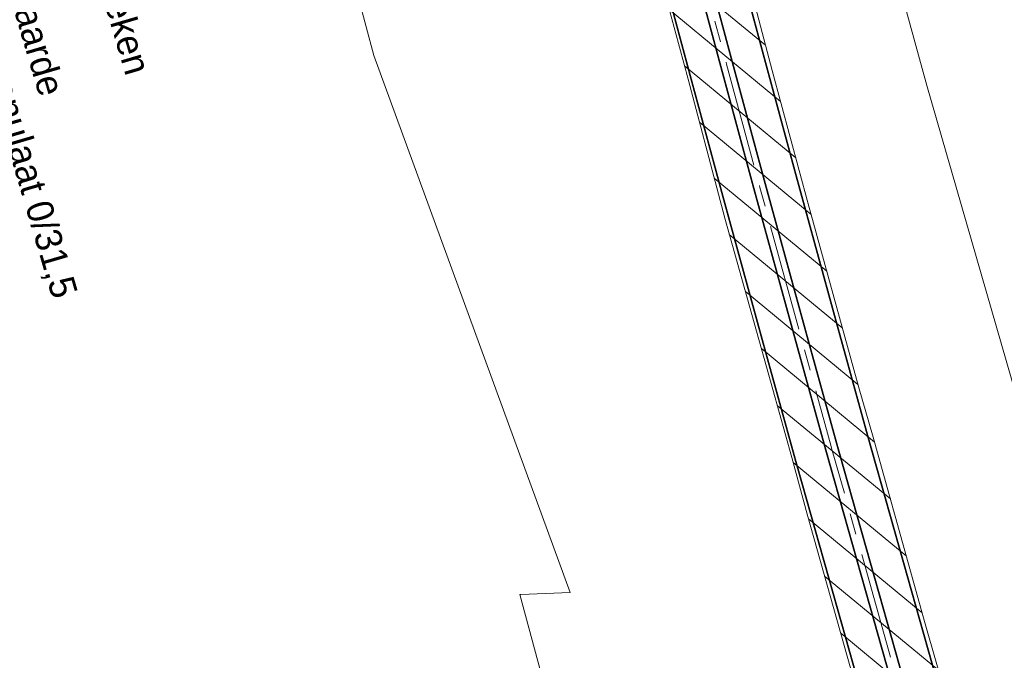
# Model space of a CAD drawing. Header units: metres. Extents: x 0 to 178216, y 0 to 407261.
# Tile 6 of 126: x 177975 to 178068, y 385651 to 385711. Entities that reach past the tile are written whole.
import ezdxf
from ezdxf import colors
from ezdxf.entities.mleader import LeaderData, LeaderLine
from ezdxf.math import Vec2, Vec3

# ---------------------------------------------------------------- set-up
doc = ezdxf.new("R2010")
doc.units = ezdxf.units.M
doc.linetypes.add('AM-AS', pattern=[16, 10, -2, 2, -2])
doc.linetypes.add('VW-3-3_STREEP', pattern=[6, 3, -3])
for name, color, linetype, lineweight in [('B-WE-VH-VERHARDING_KANTVERHARDING-G', 50, 'Continuous', 18), ('N-WE-VH-VERHARDING_ASFALT-WEGVAK_2', 7, 'Continuous', 18), ('N-WE-VW-MARKERING_LANGS_STREEP_33-G', 7, 'VW-3-3_STREEP', 18), ('N-WE-VW-MARKERING_LANGS_STREEP_DOORGETROKKEN_3X015-G', 7, 'Continuous', 18), ('X-XX-AL-TEKENBLAD-T50-2_2', 7, 'Continuous', 18), ('X-XX-AL-WERKGRENS-G_OVERZICHTSKAART', 7, 'XX-WERKGRENS', 18)]:
    doc.layers.add(name, color=color, linetype=linetype, lineweight=lineweight)
doc.layers.add('N-WE-AM-AS_WEG-G', color=10, linetype='AM-AS', lineweight=18, plot=False)
doc.layers.add('X-XX-AL-HULPLIJN-G', color=210, linetype='Continuous', lineweight=18, plot=False)
doc.styles.add('Futurabook1-1000', font='LT.TTF', dxfattribs={"height": 2.5})
doc.linetypes.add('XX-WERKGRENS', pattern='A,0,[137,NLCS.SHX,S=0.1,R=0,X=-1.1,Y=-1.35],-6', length=6)

msp = doc.modelspace()

# ---------------------------------------------------------------- hatches: boundary and pattern name
at = {"layer": 'N-WE-VH-VERHARDING_ASFALT-WEGVAK_2', "transparency": 33554687}
h = msp.add_hatch(dxfattribs=at)
h.set_pattern_fill('ANSI31', color=256, angle=180.0028068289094)
h.set_pattern_definition([(140.424788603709, (177885.541665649, 386960.7555649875), (-2.022762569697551, -2.447254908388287), [])])
h.paths.add_polyline_path([(177995.2140000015, 385910.8669999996), (177990.0280000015, 385934.1849999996), (177986.0220000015, 385952.0649999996), (177983.7190000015, 385962.8259999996), (177980.6690000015, 385977.1409999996), (177976.3980000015, 385997.4859999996), (177973.3380000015, 386012.0219999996), (177966.1820000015, 386048.2829999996), (177963.7590000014, 386060.7749999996), (177962.8100000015, 386065.6139999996), (177959.9740000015, 386079.9939999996), (177955.4590000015, 386104.9009999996), (177951.6610000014, 386126.0629999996), (177947.8780000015, 386147.7869999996), (177945.9330000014, 386159.0659999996), (177943.8770000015, 386170.1019999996), (177938.1240000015, 386204.5909999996), (177933.8320000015, 386231.1999999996), (177930.7610000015, 386251.3279999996), (177929.7800000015, 386257.6519999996), (177927.2030000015, 386274.8579999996), (177924.7370000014, 386292.1589999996), (177921.1220000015, 386316.7419999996), (177918.1870000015, 386337.9149999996), (177915.6950000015, 386356.6059999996), (177915.3690000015, 386358.9569999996), (177912.7730000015, 386379.7199999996), (177910.8970000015, 386393.7599999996), (177909.1650000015, 386410.2049999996), (177907.4920000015, 386425.2679999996), (177905.9440000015, 386439.6639999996), (177904.3440000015, 386455.7829999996), (177902.6830000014, 386475.1209999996), (177901.4260000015, 386491.3519999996), (177900.3310000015, 386507.5119999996), (177899.4300000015, 386523.2169999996), (177898.4070000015, 386544.1589999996), (177897.9170000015, 386555.4199999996), (177897.5620000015, 386563.5879999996), (177897.0040000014, 386577.4939999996), (177896.9570000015, 386579.0459999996), (177896.6000000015, 386590.6619999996), (177896.2290000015, 386603.4839999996), (177892.6900000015, 386604.4109999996), (177892.1210000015, 386604.5599999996), (177891.9720000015, 386604.5999999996), (177891.5460000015, 386604.7109999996), (177888.4080000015, 386605.5329999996), (177888.0480000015, 386605.6269999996), (177887.8570000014, 386605.6779999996), (177887.9140000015, 386603.5489999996), (177888.1670000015, 386597.6349999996), (177888.7090000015, 386584.1329999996), (177889.1980000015, 386569.2209999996), (177889.8800000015, 386555.0389999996), (177889.9120000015, 386554.3699999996), (177890.7550000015, 386537.1729999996), (177891.5860000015, 386522.1259999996), (177892.4040000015, 386508.1729999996), (177892.4800000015, 386507.0429999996), (177893.6300000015, 386490.0529999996), (177895.5230000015, 386466.3689999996), (177896.5730000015, 386455.0769999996), (177897.1190000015, 386449.2019999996), (177898.8620000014, 386431.3429999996), (177900.4300000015, 386416.0109999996), (177902.6220000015, 386396.8999999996), (177904.9760000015, 386377.4899999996), (177906.4220000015, 386366.2549999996), (177907.5840000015, 386357.3419999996), (177907.8190000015, 386355.6239999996), (177910.4220000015, 386336.5609999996), (177912.7760000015, 386319.7439999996), (177915.7440000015, 386299.0519999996), (177917.5640000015, 386286.5219999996), (177920.2180000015, 386268.7049999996), (177922.0870000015, 386256.4919999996), (177922.2770000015, 386255.2469999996), (177922.9200000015, 386251.0489999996), (177923.0840000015, 386249.9809999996), (177926.0120000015, 386230.9369999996), (177928.7950000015, 386213.2759999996), (177931.9110000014, 386194.1429999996), (177935.0640000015, 386175.5719999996), (177937.8320000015, 386159.0729999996), (177938.0760000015, 386157.7009999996), (177940.6970000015, 386142.9299999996), (177943.9000000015, 386124.7629999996), (177946.5830000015, 386109.7059999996), (177949.5980000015, 386093.4909999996), (177952.6400000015, 386077.4859999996), (177956.0990000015, 386059.2739999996), (177956.6870000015, 386056.1749999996), (177960.1990000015, 386038.0689999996), (177963.6260000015, 386020.9539999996), (177967.2440000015, 386003.0549999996), (177970.6730000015, 385986.6399999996), (177974.2490000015, 385969.8539999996), (177976.0790000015, 385961.2399999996), (177977.7550000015, 385953.3539999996), (177981.1260000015, 385938.0449999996), (177984.5270000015, 385922.7099999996), (177988.2060000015, 385906.4459999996), (177988.7100000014, 385904.2319999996), (177992.4360000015, 385887.8479999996), (177995.5720000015, 385874.1219999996), (177998.0100000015, 385863.5669999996), (177999.0100000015, 385859.2369999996), (178001.8770000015, 385847.0389999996), (178008.4570000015, 385819.7279999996), (178012.7980000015, 385802.0879999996), (178013.4230000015, 385799.3129999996), (178013.5490000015, 385798.0709999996), (178016.3070000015, 385787.5889999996), (178021.6850000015, 385766.9209999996), (178021.8310000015, 385766.3549999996), (178026.4810000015, 385748.2699999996), (178030.5160000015, 385732.3649999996), (178030.8400000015, 385731.6529999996), (178031.6240000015, 385728.6719999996), (178034.2240000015, 385718.7899999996), (178037.8840000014, 385705.2159999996), (178041.3280000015, 385692.1509999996), (178045.2600000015, 385678.1799999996), (178047.6360000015, 385669.6839999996), (178049.0570000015, 385664.3579999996), (178052.8370000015, 385650.9899999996), (178057.3950000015, 385634.7629999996), (178057.9100000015, 385632.9579999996), (178059.0440000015, 385628.9829999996), (178060.1490000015, 385625.1089999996), (178060.6760000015, 385623.2599999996), (178065.5210000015, 385606.7429999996), (178069.9330000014, 385591.7609999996), (178073.0940000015, 385581.0929999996), (178075.4200000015, 385573.5439999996), (178077.6130000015, 385566.0119999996), (178082.4390000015, 385550.1719999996), (178087.0150000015, 385535.1399999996), (178097.4450000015, 385501.5749999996), (178101.0020000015, 385490.2699999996), (178104.9710000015, 385477.8979999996), (178105.8150000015, 385475.2669999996), (178111.2020000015, 385458.4799999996), (178116.0020000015, 385443.7079999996), (178119.9220000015, 385432.2279999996), (178124.5330000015, 385418.2839999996), (178129.1900000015, 385404.2529999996), (178135.2880000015, 385386.3479999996), (178136.5020000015, 385382.8999999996), (178141.8180000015, 385367.8099999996), (178147.5330000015, 385351.3549999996), (178153.7680000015, 385333.8149999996), (178158.7230000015, 385320.0049999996), (178163.9720000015, 385305.3779999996), (178168.8040000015, 385292.0349999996), (178170.0830000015, 385288.5649999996), (178174.5590000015, 385276.4169999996), (178175.2230000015, 385274.0409999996), (178176.8620000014, 385268.3939999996), (178178.7460000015, 385262.6219999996), (178180.7490000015, 385256.4269999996), (178182.1770841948, 385252.0248825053), (178190.9492952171, 385255.3569040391), (178182.4280000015, 385277.9259999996), (178177.5810000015, 385291.2269999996), (178175.0600000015, 385298.1469999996), (178167.1210000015, 385319.9379999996), (178160.2740000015, 385339.2479999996), (178153.5500000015, 385358.1589999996), (178146.8750000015, 385377.4259999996), (178144.1020000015, 385385.5599999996), (178140.9910000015, 385394.6809999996), (178135.1850000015, 385411.6629999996), (178128.9520000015, 385430.1829999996), (178116.2260000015, 385468.9069999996), (178112.5210000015, 385480.3699999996), (178110.1990000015, 385487.5509999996), (178108.6420000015, 385492.4579999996), (178103.4720000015, 385508.6779999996), (178098.8080000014, 385523.9039999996), (178092.8000000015, 385543.4199999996), (178086.8810000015, 385563.0079999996), (178082.9470000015, 385575.7709999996), (178081.6730000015, 385580.0259999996), (178075.1610000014, 385602.2179999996), (178070.0980000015, 385619.5229999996), (178067.8980000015, 385627.2279999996), (178066.7860000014, 385631.0189999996), (178065.6280000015, 385634.9799999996), (178064.2720000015, 385639.6399999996), (178060.1500000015, 385654.0339999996), (178055.2100000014, 385671.7999999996), (178053.9430000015, 385676.1129999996), (178049.1750000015, 385693.5229999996), (178045.7850000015, 385706.0329999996), (178040.9210000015, 385724.5219999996), (178034.1730000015, 385749.9659999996), (178029.4970000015, 385768.3129999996), (178028.8630000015, 385770.5379999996), (178024.4310000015, 385787.8309999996), (178020.9510000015, 385801.8209999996), (178018.3770000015, 385812.1259999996), (178015.8080000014, 385822.6739999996), (178009.7520000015, 385847.8299999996), (178005.6700000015, 385865.3529999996), (178003.2810000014, 385875.3269999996), (177999.6400000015, 385891.7149999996)])

# ---------------------------------------------------------------- linework, layer by layer
at = {"layer": 'B-WE-VH-VERHARDING_KANTVERHARDING-G', "ltscale": 0.2, "flags": 128}
for points in [[(178064.272, 385639.64), (178060.15, 385654.034), (178055.21, 385671.8), (178053.943, 385676.113), (178049.175, 385693.523), (178045.785, 385706.033), (178040.921, 385724.522), (178034.173, 385749.966), (178029.497, 385768.313), (178028.863, 385770.538), (178024.431, 385787.831), (178020.951, 385801.821), (178018.377, 385812.126), (178015.808, 385822.674), (178009.752, 385847.83), (178005.67, 385865.353)], [(178030.516, 385732.365), (178030.84, 385731.653), (178031.624, 385728.672), (178034.224, 385718.79), (178037.884, 385705.216), (178041.328, 385692.151), (178045.26, 385678.18), (178047.636, 385669.684), (178049.057, 385664.358), (178052.837, 385650.99), (178057.395, 385634.763)]]:
    msp.add_lwpolyline(points, dxfattribs=at)
at = {"layer": 'N-WE-AM-AS_WEG-G', "flags": 128}
msp.add_lwpolyline([(177891.9878129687, 386604.6), (177891.9997846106, 386604.3060872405), (177892.3177690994, 386594.7215547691), (177892.6437311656, 386584.0038020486), (177893.0856387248, 386572.5651948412), (177893.5465592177, 386561.2911395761), (177893.8324942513, 386555.226517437), (177894.5894323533, 386539.1328334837), (177894.9833336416, 386531.6727029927), (177895.567206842, 386521.1009988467), (177896.4360948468, 386507.2817800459), (177896.5550591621, 386505.3923468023), (177897.327894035, 386493.5848696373), (177898.1976118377, 386481.8406802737), (177899.5763481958, 386465.073886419), (177900.427230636, 386455.4262193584), (177900.5899912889, 386453.5799344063), (177901.570705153, 386443.7887908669), (177903.0875381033, 386428.6934533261), (177904.5612330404, 386415.0302816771), (177905.9360565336, 386402.8688430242), (177907.3998796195, 386390.1183840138), (177908.8345363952, 386378.1542462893), (177910.3181870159, 386366.5249848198), (177911.7000683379, 386356.0688826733), (177912.0568861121, 386353.3632644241), (177915.8655951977, 386325.7793713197), (177918.0633886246, 386310.2298328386), (177919.9861924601, 386296.9371889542), (177921.9721342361, 386283.4685834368), (177924.4039861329, 386266.9185913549), (177925.8958202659, 386257.0706862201), (177926.0848346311, 386255.8245914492), (177926.7127622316, 386251.6790694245), (177929.1345407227, 386235.9155112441), (177931.6512106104, 386219.9866006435), (177934.1129572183, 386204.8931542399), (177936.3378202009, 386191.4129844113), (177938.8785979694, 386176.1873161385), (177941.927429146, 386158.3693027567), (177943.0691542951, 386151.7019078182), (177945.3420056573, 386138.973740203), (177947.9817823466, 386123.8930159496), (177950.6264525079, 386109.5518045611), (177955.3471803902, 386083.789289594), (177958.0437119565, 386069.6887391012), (177959.9245809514, 386060.0194125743), (177960.741664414, 386055.816983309), (177963.4434678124, 386041.7780048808), (177966.4420755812, 386026.7209744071), (177969.0520073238, 386013.7723128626), (177971.7005457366, 386000.6046077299), (177974.5081841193, 385987.3483151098), (177977.4920873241, 385973.0767780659), (177979.8528441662, 385962.0429145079), (177980.1156607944, 385960.8157707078), (177982.8623532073, 385948.2261805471), (177985.8661292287, 385934.6201950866), (177988.4580152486, 385922.9937063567), (177990.5559345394, 385913.5880675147), (177993.5256215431, 385900.3244654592), (177996.7302294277, 385886.4201667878), (178000.1321285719, 385871.7516015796), (178001.8271151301, 385864.4526594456), (178003.2199323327, 385858.4584461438), (178006.450646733, 385844.7736558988), (178009.8834129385, 385830.3556378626), (178012.6448865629, 385818.8848243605), (178015.443360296, 385807.6229422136), (178018.488336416, 385795.4840374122), (178021.3811142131, 385783.8639299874), (178024.7827051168, 385770.5305335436), (178025.6046091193, 385767.3279075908), (178028.3145308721, 385756.7742118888), (178031.3934355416, 385744.8175820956), (178034.8689390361, 385731.413496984), (178035.3665606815, 385729.5479153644), (178038.2514372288, 385718.720378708), (178041.4942149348, 385706.6512060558), (178044.6349000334, 385695.0383704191), (178048.4275994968, 385681.2134659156), (178051.3265553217, 385670.7016260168), (178051.3721574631, 385670.5360704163), (178054.9507782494, 385657.8684127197), (178058.997474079, 385643.5314903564), (178061.5571646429, 385634.6295664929), (178063.6040089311, 385627.6541121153), (178068.5078495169, 385610.8166594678), (178073.135584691, 385595.0755602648), (178077.8041960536, 385579.2908742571), (178079.1969010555, 385574.6578556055), (178083.1569681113, 385561.4866325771), (178087.5345899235, 385546.8718951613), (178098.6256423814, 385510.7499811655), (178103.1798409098, 385496.3015238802), (178108.2873660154, 385480.3420077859), (178108.6861772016, 385479.1065926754), (178113.836850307, 385463.1566049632), (178119.590175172, 385445.6236624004), (178129.2435576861, 385416.6835135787), (178133.926177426, 385402.8196394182), (178140.0122992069, 385384.8892267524), (178140.2525746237, 385384.2052891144), (178145.2217394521, 385370.0398192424), (178150.07254354, 385356.113381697), (178155.0591285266, 385342.0175547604), (178159.3881393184, 385329.7935242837), (178163.0777425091, 385319.3726450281), (178167.6442356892, 385306.6880525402), (178172.7630931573, 385292.4994476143), (178173.7209704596, 385289.8597857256), (178177.3489836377, 385279.8577493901), (178180.8228242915, 385270.2781888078), (178183.8413206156, 385262.0078289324), (178184.3469077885, 385260.5851766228), (178186.0913302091, 385255.682178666), (178187.4585278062, 385251.5976507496), (178191.9047181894, 385235.4834636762), (178192.1561104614, 385234.5117182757)], dxfattribs=at)
at = {"layer": 'N-WE-VW-MARKERING_LANGS_STREEP_33-G', "flags": 128}
msp.add_lwpolyline([(177895.5595685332, 386604.7454845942, 0.15, 0.15, 0), (177895.5720890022, 386604.4380977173, 0.15, 0.15, 0), (177895.8906842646, 386594.835155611, 0.15, 0.15, 0), (177896.2163502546, 386584.1271379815, 0.15, 0.15, 0), (177896.6575363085, 386572.7072066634, 0.15, 0.15, 0), (177897.1178362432, 386561.4483301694, 0.15, 0.15, 0), (177897.4032449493, 386555.3948713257, 0.15, 0.15, 0), (177898.1597191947, 386539.3110501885, 0.15, 0.15, 0), (177898.5528500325, 386531.8655113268, 0.15, 0.15, 0), (177899.1357335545, 386521.3117264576, 0.15, 0.15, 0), (177900.0037670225, 386507.5060986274, 0.15, 0.15, 0), (177900.1224332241, 386505.6214003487, 0.15, 0.15, 0), (177900.8939792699, 386493.8336140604, 0.15, 0.15, 0), (177901.7614945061, 386482.1191669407, 0.15, 0.15, 0), (177903.1381731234, 386465.3773972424, 0.15, 0.15, 0), (177903.9881255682, 386455.7402748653, 0.15, 0.15, 0), (177904.1490305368, 386453.9150400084, 0.15, 0.15, 0), (177905.1276242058, 386444.145063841, 0.15, 0.15, 0), (177906.6430402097, 386429.0638293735, 0.15, 0.15, 0), (177908.114354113, 386415.4227331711, 0.15, 0.15, 0), (177909.48779996, 386403.2734809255, 0.15, 0.15, 0), (177910.9502422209, 386390.5350494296, 0.15, 0.15, 0), (177912.3822201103, 386378.5932519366, 0.15, 0.15, 0), (177913.8631438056, 386366.9853648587, 0.15, 0.15, 0), (177915.2439700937, 386356.5372456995, 0.15, 0.15, 0), (177915.5994943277, 386353.8414369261, 0.15, 0.15, 0), (177919.4059328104, 386326.2739882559, 0.15, 0.15, 0), (177921.6021139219, 386310.7358570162, 0.15, 0.15, 0), (177923.5233866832, 386297.4537976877, 0.15, 0.15, 0), (177925.5086141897, 386283.9900363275, 0.15, 0.15, 0), (177927.9395699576, 386267.4461459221, 0.15, 0.15, 0), (177929.4302131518, 386257.6061024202, 0.15, 0.15, 0), (177929.619123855, 386256.3606914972, 0.15, 0.15, 0), (177930.2465984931, 386252.2181604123, 0.15, 0.15, 0), (177932.6666480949, 386236.4658557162, 0.15, 0.15, 0), (177935.1807414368, 386220.5532530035, 0.15, 0.15, 0), (177937.6405103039, 386205.471932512, 0.15, 0.15, 0), (177939.8643038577, 386191.9982422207, 0.15, 0.15, 0), (177942.4033470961, 386176.7829681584, 0.15, 0.15, 0), (177945.4509371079, 386158.9722084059, 0.15, 0.15, 0), (177946.5904405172, 386152.3177880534, 0.15, 0.15, 0), (177948.8621317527, 386139.5961172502, 0.15, 0.15, 0), (177951.5001654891, 386124.5253502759, 0.15, 0.15, 0), (177954.142261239, 386110.1980991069, 0.15, 0.15, 0), (177958.8608652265, 386084.44717491, 0.15, 0.15, 0), (177961.5537406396, 386070.3657429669, 0.15, 0.15, 0), (177963.433529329, 386060.701970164, 0.15, 0.15, 0), (177964.2513220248, 386056.4958932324, 0.15, 0.15, 0), (177966.9515909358, 386042.4648882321, 0.15, 0.15, 0), (177969.9471373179, 386027.4232300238, 0.15, 0.15, 0), (177972.5562508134, 386014.478628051, 0.15, 0.15, 0), (177975.201472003, 386001.327416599, 0.15, 0.15, 0), (177978.0062879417, 385988.0844501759, 0.15, 0.15, 0), (177980.9894356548, 385973.8165265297, 0.15, 0.15, 0), (177983.3484475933, 385962.7908184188, 0.15, 0.15, 0), (177983.6096800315, 385961.5710718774, 0.15, 0.15, 0), (177986.3539717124, 385948.9924855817, 0.15, 0.15, 0), (177989.3559995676, 385935.3944186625, 0.15, 0.15, 0), (177991.9470847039, 385923.7715224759, 0.15, 0.15, 0), (177994.0449152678, 385914.3662815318, 0.15, 0.15, 0), (177997.011529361, 385901.1164094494, 0.15, 0.15, 0), (178000.2130767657, 385887.2253897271, 0.15, 0.15, 0), (178003.6144233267, 385872.5592071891, 0.15, 0.15, 0), (178005.3091752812, 385865.2612759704, 0.15, 0.15, 0), (178006.7004608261, 385859.2736545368, 0.15, 0.15, 0), (178009.9289461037, 385845.5983064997, 0.15, 0.15, 0), (178013.3598875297, 385831.1879527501, 0.15, 0.15, 0), (178016.1172527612, 385819.7342049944, 0.15, 0.15, 0), (178018.9116189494, 385808.4888528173, 0.15, 0.15, 0), (178021.9564086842, 385796.350691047, 0.15, 0.15, 0), (178024.8474521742, 385784.7375502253, 0.15, 0.15, 0), (178028.2458500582, 385771.416669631, 0.15, 0.15, 0), (178029.0671217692, 385768.2165074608, 0.15, 0.15, 0), (178031.7769265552, 385757.6632674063, 0.15, 0.15, 0), (178034.854476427, 385745.7119022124, 0.15, 0.15, 0), (178038.3261046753, 385732.3227628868, 0.15, 0.15, 0), (178038.8205159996, 385730.4692167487, 0.15, 0.15, 0), (178041.704686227, 385719.644331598, 0.15, 0.15, 0), (178044.9457289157, 385707.5816164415, 0.15, 0.15, 0), (178048.0839561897, 385695.9778687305, 0.15, 0.15, 0), (178051.8743099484, 385682.1615146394, 0.15, 0.15, 0), (178054.7726288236, 385671.6519843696, 0.15, 0.15, 0), (178054.8154177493, 385671.4966425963, 0.15, 0.15, 0), (178058.3908596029, 385658.8402377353, 0.15, 0.15, 0), (178062.4354005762, 385644.5109500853, 0.15, 0.15, 0), (178064.9899923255, 385635.6267585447, 0.15, 0.15, 0), (178067.0351173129, 385628.6571633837, 0.15, 0.15, 0), (178071.9387023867, 385611.8205880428, 0.15, 0.15, 0), (178076.5643384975, 385596.0866287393, 0.15, 0.15, 0), (178081.2298694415, 385580.3123577, 0.15, 0.15, 0), (178082.6202893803, 385575.6869406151, 0.15, 0.15, 0), (178086.5808347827, 385562.5141266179, 0.15, 0.15, 0), (178090.9554590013, 385547.9093967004, 0.15, 0.15, 0), (178102.0390010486, 385511.8119429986, 0.15, 0.15, 0), (178106.5868469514, 385497.3836397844, 0.15, 0.15, 0), (178111.6906079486, 385481.435885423, 0.15, 0.15, 0), (178112.0880328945, 385480.2047645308, 0.15, 0.15, 0), (178117.2360046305, 385464.263142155, 0.15, 0.15, 0), (178122.9839782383, 385446.7465072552, 0.15, 0.15, 0), (178132.6324664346, 385417.8210312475, 0.15, 0.15, 0), (178137.3120721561, 385403.9660807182, 0.15, 0.15, 0), (178143.3912330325, 385386.0561756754, 0.15, 0.15, 0), (178143.6252195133, 385385.3901393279, 0.15, 0.15, 0), (178148.5962365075, 385371.2193906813, 0.15, 0.15, 0), (178153.4454877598, 385357.2974112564, 0.15, 0.15, 0), (178158.4291820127, 385343.2097557, 0.15, 0.15, 0), (178162.7577940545, 385330.9868517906, 0.15, 0.15, 0), (178166.4443375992, 385320.574614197, 0.15, 0.15, 0), (178171.0076388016, 385307.8988882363, 0.15, 0.15, 0), (178176.1245413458, 385293.7157044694, 0.15, 0.15, 0), (178177.081283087, 385291.0791718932, 0.15, 0.15, 0), (178180.7094593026, 385281.076686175, 0.15, 0.15, 0), (178184.0345843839, 385271.90722787, 0.15, 0.15, 0.01081962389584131), (178184.347164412, 385271.1001779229, 0.15, 0.15, 0), (178185.7586315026, 385267.6776971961, 0.15, 0.15, -0.006912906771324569), (178185.9623826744, 385267.1635948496, 0.15, 0.15, 0), (178192.64, 385249.61, 0.15, 0.15, 0), (178197.128, 385237.787, 0.15, 0.15, 0), (178197.6450641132, 385236.4221508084, 0, 0, 0)], format="xyseb", dxfattribs=at)
at = {"layer": 'N-WE-VW-MARKERING_LANGS_STREEP_33-G', "const_width": 0.15, "flags": 128}
msp.add_lwpolyline([(177888.4160574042, 386604.454515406), (177888.4274802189, 386604.1740767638), (177888.7448539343, 386594.6079539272), (177889.0711120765, 386583.8804661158), (177889.5137411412, 386572.423183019), (177889.9752821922, 386561.1339489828), (177890.2617435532, 386555.0581635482), (177891.019145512, 386538.9546167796), (177891.4138172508, 386531.4798946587), (177891.9986801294, 386520.8902712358), (177892.868422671, 386507.0574614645), (177892.9876851, 386505.1632932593), (177893.7618088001, 386493.3361252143), (177894.6337291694, 386481.5621936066), (177896.0145232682, 386464.7703755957), (177896.8663357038, 386455.1121638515), (177897.0309520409, 386453.244828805), (177898.0137861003, 386443.4325178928), (177899.5320359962, 386428.3230772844), (177901.0081119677, 386414.6378301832), (177902.3843131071, 386402.464205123), (177903.8495170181, 386389.7017185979), (177905.2868526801, 386377.715240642), (177906.7732302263, 386366.0646047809), (177908.156166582, 386355.6005196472), (177908.5142778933, 386352.8850919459), (177912.3252575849, 386325.2847543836), (177914.5246633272, 386309.7238086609), (177916.4489982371, 386296.4205802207), (177918.4356542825, 386282.9471305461), (177920.8684023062, 386266.3910368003), (177922.3614273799, 386256.53527002), (177922.5505453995, 386255.2884914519), (177923.1789259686, 386251.1399784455), (177925.6024333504, 386235.365166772), (177928.1216797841, 386219.4199482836), (177930.5854041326, 386204.3143759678), (177932.8113365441, 386190.8277266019), (177935.3538488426, 386175.5916641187), (177938.403921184, 386157.7663971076), (177939.5478680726, 386151.086027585), (177941.8218795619, 386138.3513631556), (177944.4633992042, 386123.2606816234), (177947.1106437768, 386108.9055100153), (177951.8334955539, 386083.131404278), (177954.5336832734, 386069.0117352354), (177956.4156325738, 386059.3368549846), (177957.2320068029, 386055.138073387), (177959.9353446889, 386041.0911215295), (177962.9370138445, 386026.0187187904), (177965.5477638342, 386013.0659976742), (177968.1996194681, 385999.8817988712), (177971.0100802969, 385986.6121800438), (177973.9947389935, 385972.337029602), (177976.3572407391, 385961.295010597), (177976.6216415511, 385960.0604695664), (177979.3707347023, 385947.4598755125), (177982.3762588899, 385933.8459715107), (177984.9689457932, 385922.2158902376), (177987.0669538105, 385912.8098534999), (177990.039713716, 385899.5325215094), (177993.2473820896, 385885.6149438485), (177996.6498338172, 385870.9439959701), (177998.3450549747, 385863.6440429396), (177999.7394038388, 385857.6432377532), (178002.9723473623, 385843.9490052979), (178006.4069383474, 385829.5233229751), (178009.1725203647, 385818.0354437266), (178011.9751016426, 385806.7570316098), (178015.0202641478, 385794.6173837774), (178017.9147762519, 385782.9903097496), (178021.3195601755, 385769.6443974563), (178022.1420964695, 385766.4393077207), (178024.8521351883, 385755.8851563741), (178027.9323946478, 385743.9232620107), (178031.411773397, 385730.5042310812), (178031.9126053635, 385728.6266139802), (178034.7981882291, 385717.7964258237), (178038.0427009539, 385705.72079567), (178041.185843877, 385694.0988721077), (178044.9808890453, 385680.2654171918), (178047.8804818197, 385669.751267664), (178047.9288970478, 385669.5754986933), (178051.510696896, 385656.8965877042), (178055.559547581, 385642.5520306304), (178058.1243369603, 385633.632374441), (178060.1729005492, 385626.6510608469), (178065.076996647, 385609.8127308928), (178069.7068308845, 385594.0644917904), (178074.3785226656, 385578.2693908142), (178075.7735127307, 385573.6287705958), (178079.73310144, 385560.4591385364), (178084.1137208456, 385545.8343936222), (178095.2122837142, 385509.6880193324), (178099.7728348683, 385495.219407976), (178104.8841240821, 385479.2481301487), (178105.2843215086, 385478.00842082), (178110.4376959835, 385462.050067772), (178116.1963721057, 385444.5008175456), (178125.8546489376, 385415.5459959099), (178130.540282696, 385401.6731981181), (178136.6333653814, 385383.7222778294), (178136.8799297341, 385383.0204389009), (178141.8472423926, 385368.8602478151), (178146.6995993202, 385354.9293521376), (178151.6890750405, 385340.8253538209), (178156.0184845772, 385328.6001967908), (178159.7111474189, 385318.1706758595), (178164.2808325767, 385305.4772168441), (178169.4016449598, 385291.2831907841), (178170.3606578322, 385288.640399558), (178173.9885079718, 385278.638812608), (178177.21537478, 385269.7403140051, -0.008385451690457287), (178177.4334446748, 385269.105961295), (178181.581, 385256.349), (178183.528, 385250.248), (178184.507, 385246.915), (178186.176, 385241.011), (178187.961, 385234.378), (178188.2321072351, 385233.4159815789)], format="xyb", dxfattribs=at)
at = {"layer": 'N-WE-VW-MARKERING_LANGS_STREEP_DOORGETROKKEN_3X015-G', "const_width": 0.15, "flags": 128}
for points in [[(178002.6601270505, 385858.3273287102), (178005.891199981, 385844.6410197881), (178009.3242596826, 385830.2217690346), (178012.0863940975, 385818.7482106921), (178014.8855284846, 385807.4836698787), (178017.9305345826, 385795.3446455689), (178020.8235913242, 385783.7234176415), (178024.2256957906, 385770.3880081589), (178025.0477014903, 385767.1849859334), (178027.7576420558, 385756.6312169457), (178030.8367646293, 385744.673740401), (178034.3128914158, 385731.2672514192), (178034.8110294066, 385729.3997340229), (178037.6960195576, 385718.571770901), (178040.9390763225, 385706.5015596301), (178044.0801567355, 385694.8872622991), (178047.8732334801, 385681.0609825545), (178050.7722917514, 385670.5487711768), (178050.8183463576, 385670.3815728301), (178054.3974784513, 385657.7121051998), (178058.4445208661, 385643.3739548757)], [(178003.7797376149, 385858.5895635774), (178007.0100934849, 385844.9062920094), (178010.4425661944, 385830.4895066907), (178013.2033790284, 385819.0214380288), (178016.0011921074, 385807.7622145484), (178019.0461382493, 385795.6234292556), (178021.9386371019, 385784.0044423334), (178025.3397144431, 385770.6730589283), (178026.1615167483, 385767.4708292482), (178028.8714196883, 385756.917206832), (178031.9501064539, 385744.9614237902), (178035.4249866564, 385731.5597425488), (178035.9220919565, 385729.696096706), (178038.8068549, 385718.868986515), (178042.0493535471, 385706.8008524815), (178045.1896433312, 385695.1894785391), (178048.9819655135, 385681.3659492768), (178051.8808188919, 385670.8544808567), (178051.9259685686, 385670.6905680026), (178055.5040780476, 385658.0247202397), (178059.5504272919, 385643.689025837)]]:
    msp.add_lwpolyline(points, dxfattribs=at)
at = {"layer": 'X-XX-AL-HULPLIJN-G', "flags": 128}
for points in [[(178064.2720000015, 385639.6399999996), (178060.1500000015, 385654.0339999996), (178055.2100000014, 385671.7999999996), (178053.9430000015, 385676.1129999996), (178049.1750000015, 385693.5229999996), (178045.7850000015, 385706.0329999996), (178040.9210000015, 385724.5219999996), (178034.1730000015, 385749.9659999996), (178029.4970000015, 385768.3129999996), (178028.8630000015, 385770.5379999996), (178024.4310000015, 385787.8309999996), (178020.9510000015, 385801.8209999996), (178018.3770000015, 385812.1259999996), (178015.8080000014, 385822.6739999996), (178009.7520000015, 385847.8299999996), (178005.6700000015, 385865.3529999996)], [(177999.0100000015, 385859.2369999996), (178001.8770000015, 385847.0389999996), (178008.4570000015, 385819.7279999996), (178012.7980000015, 385802.0879999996), (178013.4230000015, 385799.3129999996), (178013.5490000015, 385798.0709999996), (178016.3070000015, 385787.5889999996), (178021.6850000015, 385766.9209999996), (178021.8310000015, 385766.3549999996), (178026.4810000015, 385748.2699999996), (178030.5160000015, 385732.3649999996), (178030.8400000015, 385731.6529999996), (178031.6240000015, 385728.6719999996), (178034.2240000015, 385718.7899999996), (178037.8840000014, 385705.2159999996), (178041.3280000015, 385692.1509999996), (178045.2600000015, 385678.1799999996), (178047.6360000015, 385669.6839999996), (178049.0570000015, 385664.3579999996), (178052.8370000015, 385650.9899999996), (178057.3950000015, 385634.7629999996)]]:
    msp.add_lwpolyline(points, dxfattribs=at)
at = {"layer": 'X-XX-AL-WERKGRENS-G_OVERZICHTSKAART', "flags": 128}
msp.add_lwpolyline([(178172.1025036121, 385210.504872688), (178166.509, 385224.87), (178149.25, 385271.913), (178132.535, 385319.672), (178130.724, 385324.955), (178116.338, 385366.929), (178100.174, 385414.242), (178093.761, 385433.425), (178087.05, 385452.263), (178072.16, 385493.198), (178069.835, 385499.59), (178053.221, 385546.912), (178038.733, 385595.279), (178038.537, 385596.014), (178033.357, 385615.147), (178022.085, 385656.779), (178022.178, 385656.784), (178026.805, 385656.986), (178008.366, 385707.451), (177999.603, 385740.763), (177987.159, 385789.348), (177975.157, 385838.187), (177962.405, 385886.769), (177950.92, 385931.432), (177949.894, 385935.42), (177942.769, 385968.842), (177939.447, 385984.428), (177929.448, 386025.753), (177927.206, 386035.021), (177917.325, 386077.461), (177915.796, 386084.029), (177915.109, 386087.764), (177906.6870000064, 386133.518000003), (177898.282000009, 386183.1520000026), (177890.2209999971, 386232.7940000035), (177882.7090000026, 386282.6050000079), (177874.4600000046, 386334.3100000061), (177865.8999999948, 386382.0399999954), (177858.4000000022, 386432.2400000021), (177850.8300000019, 386482.6500000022), (177845.1499999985, 386532.7300000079), (177837.8540000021, 386584.0000000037), (177823.4750000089, 386624.8350000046), (177824.3590000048, 386630.643000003), (177824.9990000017, 386634.8520000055), (177827.0300000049, 386648.2050000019), (177828.5239999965, 386658.0270000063), (177828.3640000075, 386666.1410000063), (177826.7640000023, 386747.0250000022), (177827.3359999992, 386806.5900000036), (177827.1580000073, 386815.4560000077), (177826.8945849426, 386828.589087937), (177825.4549999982, 386900.3610000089), (177825.3801000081, 386904.2765000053), (177825.376000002, 386904.2770000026), (177801.9860000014, 386907.0550000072), (177742.3370000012, 386914.1400000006), (177694.7340000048, 386920.3420000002), (177695.5450000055, 386926.7540000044), (177687.9880000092, 386927.2380000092), (177687.7769999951, 386927.4479999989), (177687.5100000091, 386927.5799999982), (177678.8800000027, 386927.6200000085), (177677.9099999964, 386927.3500000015), (177672.0100000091, 386927.6300000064), (177669.2399999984, 386927.6400000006), (177661.6900000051, 386928.1900000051), (177659.6000000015, 386928.6099999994), (177654.2120000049, 386928.9640000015), (177656.9700000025, 386955.6730000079), (177658.020000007, 386965.8399999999), (177659.3700000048, 386978.8399999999), (177659.8000000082, 386982.8999999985), (177660.6200000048, 386987.0000000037), (177660.7270000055, 386989.2170000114), (177660.770000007, 386991.270000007), (177660.7730000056, 386993.0379999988), (177663.0200000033, 386992.7800000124), (177663.4729000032, 386993.9704000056), (177663.2653999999, 386994.0013000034), (177669.0444000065, 387032.8731000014), (177670.643500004, 387042.7499000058), (177672.0000000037, 387055.0800000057), (177676.9899999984, 387074.5300000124), (177684.1200000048, 387094.0600000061), (177693.820000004, 387114.2300000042), (177704.7300000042, 387132.3000000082), (177718.1900000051, 387150.1800000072), (177748.1700000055, 387184.6900000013), (177750.0000000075, 387187.2500000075), (177750.0000000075, 387191.3720000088), (177754.5460000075, 387197.1410000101), (177758.9310000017, 387203.7899999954), (177763.2700000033, 387210.4699999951), (177769.3050000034, 387219.9100000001), (177775.270000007, 387229.3949999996), (177777.9900000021, 387234.0700000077), (177782.3850000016, 387242.4290000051), (177786.5740000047, 387250.8930000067), (177789.9720000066, 387258.2400000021), (177793.1600000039, 387265.6800000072), (177795.7040000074, 387272.0730000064), (177798.0949999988, 387278.5240000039), (177802.7850000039, 387291.8900000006), (177807.320000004, 387305.3100000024), (177811.4169999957, 387317.9770000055), (177814.7883079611, 387328.9440975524), (177815.3289999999, 387330.7030000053), (177816.8299999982, 387337.070000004), (177817.9470000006, 387346.6050000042), (177818.6110000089, 387359.6070000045), (177818.7660000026, 387364.6730000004), (177819.0100000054, 387372.6200000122), (177819.0620000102, 387379.3779999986), (177818.9420000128, 387386.1350000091), (177818.6270000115, 387393.6470000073), (177818.1400000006, 387401.1499999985), (177816.6900000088, 387414.1400000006), (177813.2500000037, 387440.7199999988), (177810.1900000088, 387459.9899999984), (177808.9350000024, 387470.5300000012), (177808.0410000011, 387478.0380000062), (177807.6429999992, 387481.3829999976), (177807.1400000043, 387485.6100000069), (177806.7400000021, 387488.1100000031), (177805.9800000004, 387493.2100000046), (177801.5000000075, 387519.2800000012), (177792.4000000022, 387564.2600000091), (177783.7800000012, 387602.9200000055), (177775.1000000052, 387647.25), (177761.8700000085, 387700.5000000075), (177758.7950000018, 387711.7160000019), (177755.632000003, 387722.9070000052), (177752.3600000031, 387734.1460000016), (177749.0000000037, 387745.3600000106), (177746.5290000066, 387753.3720000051), (177743.993999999, 387761.3630000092), (177739.6140000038, 387774.8670000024), (177735.1700000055, 387788.3500000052), (177732.3170000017, 387796.8289999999), (177729.4010000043, 387805.2860000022), (177724.8889999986, 387818.3040000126), (177723.2610000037, 387823.2130000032), (177720.4640000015, 387831.6510000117), (177718.2250000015, 387837.9110000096), (177716.581000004, 387842.8880000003), (177714.950000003, 387847.8700000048), (177711.9170000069, 387856.2260000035), (177709.9200000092, 387861.5999999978), (177707.077000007, 387869.1079999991), (177699.7660000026, 387888.2450000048), (177695.3400000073, 387899.8900000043), (177692.0100000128, 387908.7460000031), (177688.7259999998, 387917.6180000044), (177686.881000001, 387922.5370000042), (177684.9699999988, 387927.4300000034), (177682.6790000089, 387933.0240000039), (177680.2830000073, 387938.5729999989), (177679.6920000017, 387939.764000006), (177679, 387940.8999999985), (177677.6830000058, 387943.1310000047), (177667.0160000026, 387941.4900000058), (177665.9389999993, 387946.7510000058), (177663.8700000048, 387956.1910000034), (177661.0209999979, 387964.4440000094), (177659.020000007, 387970.4299999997), (177653.0300000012, 387984.8940000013), (177624.5630000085, 388048.9170000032), (177598.4070000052, 388104.6190000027), (177589.6290000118, 388123.5400000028), (177572.2569999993, 388161.3490000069), (177553.6190000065, 388200.8370000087), (177544.5630055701, 388219.307531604), (177532.054, 388251.71), (177524.315, 388271.105), (177509.283, 388308.953), (177501.963, 388328.052), (177496.133, 388343.231), (177491.007, 388356.547), (177482.954, 388377.433), (177481.873, 388380.258), (177474.832, 388398.656), (177461.979, 388430.519), (177461.68, 388431.26), (177452.343, 388450.736), (177441.21, 388473.96), (177433.987, 388488.414), (177428.456, 388497.981), (177424.522, 388504.996), (177420.547, 388511.975), (177418.47, 388515.399), (177417.349, 388517.131), (177414.947, 388520.502), (177412.36, 388523.731), (177409.411, 388527.071), (177406.285, 388530.241), (177404.633, 388531.746), (177384.471, 388551.571), (177361.906, 388572.07), (177340.247, 388591.481), (177329.583, 388601.89), (177315.216, 388616.368), (177304.298, 388628.773), (177296.867, 388637.5), (177292.034, 388643.679), (177277.366, 388664.231), (177268.563, 388679.3), (177260.607, 388694.757), (177255.931, 388706.022), (177250.05, 388721.844), (177244.196, 388740.999), (177243.818, 388742.411), (177242.984, 388745.19), (177242.484, 388746.524), (177241.894, 388747.819), (177241.286, 388748.95), (177240.615, 388750.052), (177239.875, 388751.1), (177239.061, 388752.075), (177238.167, 388752.961), (177237.756, 388753.29), (177228.345, 388756.001), (177226.395, 388756.51), (177224.465, 388757.091), (177222.557, 388757.741), (177220.674, 388758.462), (177218.819, 388759.25), (177216.994, 388760.106), (177215.202, 388761.028), (177213.391, 388762.076), (177211.62, 388763.191), (177209.891, 388764.372), (177208.208, 388765.615), (177206.572, 388766.921), (177204.986, 388768.286), (177203.452, 388769.71), (177201.972, 388771.189), (177200.548, 388772.723), (177199.181, 388774.308), (177197.875, 388775.943), (177196.631, 388777.626), (177195.45, 388779.354), (177194.406, 388781.035), (177193.423, 388782.752), (177192.501, 388784.503), (177191.643, 388786.285), (177190.848, 388788.097), (177190.118, 388789.936), (177189.454, 388791.8), (177189.219, 388792.375), (177188.911, 388792.916), (177188.538, 388793.413), (177188.103, 388793.858), (177187.616, 388794.243), (177187.083, 388794.563), (177186.513, 388794.812), (177185.916, 388794.987), (177185.302, 388795.083), (177184.677, 388795.141), (177167.332, 388796.857), (177167.332, 388796.857), (177172.22, 388862.44), (177214.36, 388859.13), (177222.38, 388859.49), (177225.69, 388859.14), (177229.32, 388858.74), (177243.69, 388859.26), (177252.7, 388859.74), (177260.24, 388860.1), (177262.48, 388860.23), (177262.03, 388864.63), (177277.72, 388866.5), (177295.821, 388868.625), (177316.7405, 388826.49), (177301.666, 388820.122), (177300.059, 388818.919), (177298.184, 388816.69), (177296.398, 388813.635), (177296.138, 388813.113), (177295.764, 388812.168), (177295.465, 388811.208), (177295.051, 388809.18), (177294.712, 388807.109), (177294.255, 388804.195), (177293.81, 388801.266), (177293.529, 388799.795), (177292.959, 388797.486), (177291.937, 388794.085), (177290.243, 388789.015), (177289.73, 388787.758), (177288.473, 388785.076), (177287.079, 388782.466), (177286.334, 388781.179), (177285.084, 388779.207), (177283.715, 388777.312), (177282.978, 388776.387), (177281.188, 388774.412), (177278.422, 388771.575), (177275.321, 388768.135), (177274.546, 388767.266), (177272.847, 388765.437), (177272.515, 388764.984), (177272.176, 388764.34), (177271.949, 388763.636), (177271.88, 388763.293), (177271.803, 388762.456), (177271.845, 388761.619), (177271.913, 388761.216), (177273.021, 388755.991), (177277.361, 388738.752), (177284.024, 388712.389), (177287.21, 388700.369), (177289.937, 388692.958), (177293.07, 388684.93), (177296.504, 388677.678), (177301.309, 388669.022), (177306.055, 388661.773), (177311.875, 388653.867), (177319.8687225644, 388645.2662701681), (177326.3920929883, 388638.623697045), (177344.4155, 388622.3565), (177346.583, 388624.912), (177347.037, 388624.984), (177358.175, 388614.973), (177368.416, 388605.821), (177387.078, 388589.83), (177404.026, 388574.082), (177404.132, 388573.994), (177408.067, 388570.52), (177412.168, 388566.689), (177417.372, 388561.714), (177418.293, 388560.796), (177420.398, 388558.7), (177426.506, 388552.378), (177432.452, 388545.904), (177435.931, 388541.916), (177439.305, 388537.84), (177446.435, 388528.885), (177453.457, 388519.844), (177460.179, 388510.958), (177466.783, 388501.984), (177469.012, 388498.784), (177471.116, 388495.502), (177475.115, 388488.751), (177478.893, 388481.874), (177483.457, 388472.969), (177486.151, 388467.367), (177487.79, 388463.958), (177491.839, 388455.615), (177496.998, 388445.069), (177501.129, 388436.691), (177503.325, 388432.207), (177505.482, 388427.704), (177510.038, 388417.983), (177518.886, 388398.685), (177519.499, 388397.378), (177523.342, 388389.184), (177528.037, 388379.366), (177532.796, 388369.578), (177539.131, 388356.573), (177545.401, 388343.536), (177550.452, 388332.927), (177555.776, 388321.669), (177559.43, 388313.876), (177563.054, 388306.07), (177566.541, 388298.476), (177569.995, 388290.868), (177573.873, 388282.227), (177577.713, 388273.581), (177601.3010000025, 388222.9850000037), (177601.3010000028, 388222.9850000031), (177603.6200000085, 388223.6099999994), (177603.7600000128, 388223.0700000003), (177604.0210000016, 388222.2120000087), (177605.4000000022, 388217.700000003), (177605.5400000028, 388217.1099999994), (177604.5910000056, 388216.7810000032), (177608.8200000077, 388206.4800000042), (177612.9570000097, 388197.1470000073), (177617.9270000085, 388186.6000000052), (177623.0570000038, 388175.5170000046), (177627.9310000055, 388165.7940000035), (177631.945000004, 388157.7480000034), (177635.6609999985, 388149.2550000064), (177639.4869999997, 388142.0640000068), (177647.1260000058, 388126.5960000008), (177671.3750000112, 388072.8779999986), (177676.2060000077, 388062.2360000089), (177681.0009999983, 388051.5780000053), (177686.0770000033, 388040.1980000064), (177687.8490000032, 388036.1910000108), (177691.1180000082, 388028.8020000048), (177695.8590000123, 388017.9860000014), (177700.5660000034, 388007.1540000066), (177705.0710000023, 387996.6930000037), (177709.5400000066, 387986.2150000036), (177711.7749999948, 387980.870000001), (177713.9510000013, 387975.5009999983), (177714.8890000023, 387972.8030000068), (177715.3090000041, 387971.0970000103), (177715.9160000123, 387966.2890000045), (177716.383000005, 387963.2350000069), (177717.5250000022, 387956.696000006), (177718.9680000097, 387949.0780000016), (177720.3000000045, 387945.1620000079), (177721.8450000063, 387941.3260000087), (177724.6690000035, 387934.6290000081), (177727.3370000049, 387927.8680000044), (177730.8370000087, 387918.5689999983), (177736.9189999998, 387902.0110000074), (177739.6560000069, 387894.8100000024), (177742.6009999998, 387887.258000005), (177745.5960000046, 387879.7260000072), (177748.5040000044, 387872.5540000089), (177751.4750000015, 387865.3649999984), (177764.0170000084, 387826.9560000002), (177766.771000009, 387818.5220000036), (177767.0160000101, 387817.7740000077), (177779.268000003, 387779.3580000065), (177792.0289999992, 387736.9540000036), (177803.7380000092, 387697.9180000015), (177814.6999999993, 387663.400000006), (177833.4230000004, 387599.0390000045), (177854.2280000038, 387513.6609999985), (177861.1460000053, 387495.9120000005), (177865.1660000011, 387483.8340000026), (177866.22000001, 387480.6700000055), (177866.5100000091, 387473.1400000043), (177850.3170000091, 387472.2879999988), (177851.6400000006, 387465.3600000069), (177859.369152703, 387458.6695987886), (177865.6619141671, 387428.9408222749), (177871.1924034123, 387402.0154468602), (177876.7990166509, 387377.5154998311), (177880.2709999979, 387355.9880000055), (177884.9180000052, 387340.1400000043), (177885.4663409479, 387338.4332131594), (177889.3500000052, 387326.3450000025), (177895.3860000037, 387312.2340000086), (177901.3170000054, 387299.2660000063), (177906.458000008, 387289.0600000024), (177911.9720000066, 387279.0510000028), (177914.9090000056, 387274.1610000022), (177918.2720000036, 387268.8850000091), (177921.756000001, 387263.6840000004), (177925.3500000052, 387258.5550000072), (177929.0370000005, 387253.4920000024), (177932.8029999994, 387248.4910000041), (177935.4840000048, 387245.1250000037), (177938.2720000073, 387241.8450000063), (177944.050999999, 387235.4270000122), (177946.9670000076, 387232.2410000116), (177953.8670000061, 387224.7680000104), (177960.8800000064, 387217.4030000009), (177964.4180000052, 387213.7840000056), (177985.7110000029, 387195.7070000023), (178010.4160000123, 387175.3640000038), (178023.139000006, 387163.2590000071), (178026.6079999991, 387159.5980000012), (178029.9640000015, 387155.8400000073), (178030.0030000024, 387155.7930000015), (178031.5970000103, 387153.9190000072), (178036.6560000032, 387147.8020000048), (178041.5740000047, 387141.5680000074), (178043.946000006, 387138.3759999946), (178048.7809999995, 387131.5360000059), (178053.3620000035, 387124.5190000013), (178055.513000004, 387120.9169999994), (178057.8949999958, 387116.657000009), (178059.1704941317, 387114.2451969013), (178060.1770000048, 387112.3420000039), (178062.3700000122, 387107.9829999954), (178064.4820000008, 387103.5840000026), (178066.5270000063, 387099.1550000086), (178069.8530000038, 387091.5120000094), (178072.8460000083, 387083.7280000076), (178074.1689999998, 387079.768000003), (178075.6580000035, 387074.8060000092), (178077.0230000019, 387069.8100000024), (178078.2800000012, 387064.7850000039), (178079.444000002, 387059.7390000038), (178080.5310000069, 387054.6790000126), (178081.8730000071, 387048.0360000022), (178083.1300000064, 387041.3750000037), (178084.2980000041, 387034.6990000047), (178085.3670000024, 387028.0040000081), (178086.1840000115, 387022.3269999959), (178086.333000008, 387021.2940000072), (178087.268000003, 387013.5900000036), (178087.7340000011, 387005.838000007), (178087.6680000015, 387001.9449999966), (178087.2380000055, 386996.1600000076), (178086.5720000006, 386990.4030000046), (178085.7529999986, 386984.6660000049), (178083.9789999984, 386973.2260000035), (178083.5579999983, 386970.7370000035), (178082.5430000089, 386965.8070000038), (178081.5590000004, 386960.8880000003), (178080.9240000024, 386956.9699999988), (178080.952000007, 386956.064000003), (178081.063000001, 386955.5210000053), (178081.2650000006, 386955), (178081.9090000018, 386953.9409999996), (178082.2910000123, 386953.4510000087), (178074.8740000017, 386882.3343000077), (178063.458000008, 386883.5710000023), (178063.3120000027, 386883.3110000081), (178063.1390000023, 386882.9170000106), (178062.651000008, 386881.2600000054), (178062.1340000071, 386874.9090000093), (178062.1700000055, 386874.3810000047), (178047.8630000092, 386876.6550000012), (178047.9050000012, 386876.7390000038), (178048.0510000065, 386877.1610000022), (178048.2390000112, 386877.936999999), (178048.3350000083, 386878.7320000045), (178048.3500000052, 386879.1310000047), (178048.3220000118, 386880.0270000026), (178048.2019999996, 386880.9160000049), (178048.1030000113, 386881.3520000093), (178047.8170000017, 386882.2300000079), (178047.4340000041, 386883.0730000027), (178047.2090000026, 386883.4760000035), (178046.6650000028, 386884.3050000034), (178046.0350000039, 386885.070000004), (178045.6860000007, 386885.4200000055), (178045.4679999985, 386885.590000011), (178008.1350000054, 386890.1340000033), (177990.8890000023, 386892.394000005), (177986.5780000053, 386892.9439999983), (177962.7490000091, 386895.8940000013), (177952.2230000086, 386897.199000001), (177949.5930000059, 386897.6280000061), (177944.8570000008, 386898.5240000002), (177936.0500000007, 386900.3610000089), (177933.1420000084, 386901.0089999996), (177932.4569000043, 386901.1517000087), (177932.3999999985, 386883.3900000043), (177932.396000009, 386883.3846000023), (177932.3610000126, 386872.45900001), (177932.1160000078, 386796.2160000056), (177932.0929999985, 386788.9340000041), (177931.4330000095, 386723.945000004), (177930.4840000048, 386630.5350000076), (177930.9930000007, 386626.9730000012), (177931.9420000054, 386620.3360000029), (177934.6600000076, 386601.3329999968), (177935.5970000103, 386594.7830000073), (177938.8660000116, 386538.383000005), (177940.8160000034, 386505.1160000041), (177929.5460000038, 386507.5729999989), (177930.8060000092, 386488.3940000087), (177934.2790000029, 386439.2940000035), (177935.7179999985, 386389.4660000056), (177939.768000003, 386340.075000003), (177945.9370000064, 386290.6669999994), (177952.65200001, 386241.3370000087), (177960.6550000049, 386192.068), (177969.0970000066, 386143.0670000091), (177974.0280000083, 386107.444000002), (177974.0293000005, 386107.4399000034), (177975.9100000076, 386093.8400000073), (177980.7489697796, 386061.9259956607), (177983.419, 386044.311), (177992.225, 385995.682), (178001.711, 385946.835), (178013.695, 385898.195), (178022.872, 385849.562), (178034.747, 385801.122), (178046.986, 385752.964), (178060.321, 385704.647), (178073.437, 385659.021), (178094.419, 385584.771), (178092.191, 385585.879), (178096.459, 385567.208), (178097.827, 385561.225), (178101.659, 385559.151), (178113.385, 385514.957), (178113.845, 385513.225), (178129.049, 385465.948), (178135.104, 385447.011), (178141.068, 385428.064), (178150.484, 385402.008), (178157.991, 385381.233), (178174.564, 385334.282), (178181.913, 385313.996), (178191.531, 385287.446), (178208.877, 385240.921), (178214.2557680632, 385226.9185411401)], close=True, dxfattribs=at)

# ---------------------------------------------------------------- next in the draw order: leaders
at = {"layer": 'X-XX-AL-TEKENBLAD-T50-2_2'}
ml = msp.add_multileader_mtext('Standard', dxfattribs=at)
ml.set_content('\\A1;parkeerhaven\\P- zagen asfaltverharding\\P- 90 mm asfalt opbreken \\P- 250 mm beton opbreken\\P- 140 mm zandcement opbreken\\P\\P- aanbrengen 340 mm teelaarde\\P- aanbrengen 250 mm menggranulaat 0/31,5\\P- aanbrengen 50 mm brekerzand\\P- aanbrengen grasbetontegel 400x400x120 mm langs rijbaan', color=256, style='Futurabook1-1000')
ml.set_leader_properties(color=256, linetype='ByLayer', lineweight=-1)
ml.build(insert=Vec2(0, 0))
ml.multileader.update_dxf_attribs({"text_left_attachment_type": 5, "text_right_attachment_type": 5, "dogleg_length": 2.5, "arrow_head_size": 2.5})
ctx = ml.context
ctx.base_point, ctx.char_height, ctx.arrow_head_size, ctx.landing_gap_size, ctx.plane_origin, ctx.plane_x_axis, ctx.plane_y_axis = Vec3(177945.3595691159, 385744.8790136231), 2.5, 2.5, 0.9, Vec3(178027.4721389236, 385819.8734762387), Vec3(0.281390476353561, -0.9595933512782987), Vec3(0.9595933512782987, 0.281390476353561)
ctx.left_attachment, ctx.right_attachment = 5, 5
notes = []
notes.append((ctx, [(1, (1, 1, 0), (177944.6560929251, 385747.2779970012), (0.281390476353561, -0.9595933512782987), 2.5, [(0, [(178019.6947772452, 385768.9958211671)], 0, [])])]))
ctx.mtext.insert, ctx.mtext.text_direction, ctx.mtext.rotation, ctx.mtext.width, ctx.mtext.defined_height, ctx.mtext.flow_direction = Vec3(177989.9383404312, 385757.0133637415), Vec3(0.2813904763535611, -0.9595933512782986), 4.997631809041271, 70.43352251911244, 10.5578092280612, 5
ctx.mtext.has_bg_fill, ctx.mtext.bg_color, ctx.mtext.bg_scale_factor, ctx.mtext.bg_transparency, ctx.mtext.use_window_bg_color = 1, -1027028792, 1.5, 0, 1
ml = msp.add_multileader_mtext('Standard', dxfattribs=at)
ml.set_content('maatregel wegvak 2: \\P- 90 mm asfalt frezen \\P\\P- aanbrengen SAMI-laag \\P- aanbrengen asfalt 60 mm AC 22 base OL-C \\P- aanbrengen asfalt 30 mm SMA-NL 8G+ ', color=256, style='Futurabook1-1000')
ml.set_leader_properties(color=256, linetype='ByLayer', lineweight=-1)
ml.build(insert=Vec2(0, 0))
ml.multileader.update_dxf_attribs({"text_left_attachment_type": 5, "text_right_attachment_type": 5, "dogleg_length": 2.5, "arrow_head_size": 2.5})
ctx = ml.context
ctx.base_point, ctx.char_height, ctx.arrow_head_size, ctx.landing_gap_size, ctx.plane_origin, ctx.plane_x_axis, ctx.plane_y_axis = Vec3(178110.4414139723, 385730.760544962), 2.5, 2.5, 0.9, Vec3(178047.6369901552, 385763.5934061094), Vec3(0.2813597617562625, -0.9596023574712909), Vec3(0.9596023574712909, 0.2813597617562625)
ctx.left_attachment, ctx.right_attachment = 5, 5
notes.append((ctx, [(1, (1, 1, 0), (178109.7380145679, 385733.1595508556), (0.2813597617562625, -0.959602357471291), 2.5, [(0, [(178039.858, 385712.716)], 0, [])])]))
ctx.mtext.insert, ctx.mtext.text_direction, ctx.mtext.rotation, ctx.mtext.width, ctx.mtext.defined_height, ctx.mtext.flow_direction = Vec3(178134.530836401, 385736.8857843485), Vec3(0.2813597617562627, -0.959602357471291), 4.997599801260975, 64.66072391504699, 10.5578092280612, 5
ctx.mtext.has_bg_fill, ctx.mtext.bg_color, ctx.mtext.bg_scale_factor, ctx.mtext.bg_transparency, ctx.mtext.use_window_bg_color = 1, -1027028792, 1.5, 0, 1
for ctx, leaders in notes:
    for number, flags, end, landing, length, lines in leaders:
        leader = LeaderData()
        leader.index, (leader.has_last_leader_line, leader.has_dogleg_vector, leader.attachment_direction) = number, flags
        leader.last_leader_point, leader.dogleg_vector, leader.dogleg_length = Vec3(end), Vec3(landing), length
        for number, points, colour, breaks in lines:
            line = LeaderLine()
            line.index, line.vertices, line.color, line.breaks = number, Vec3.list(points), colors.encode_raw_color(colour), breaks
            leader.lines.append(line)
        ctx.leaders.append(leader)

doc.saveas('drawing.dxf')
